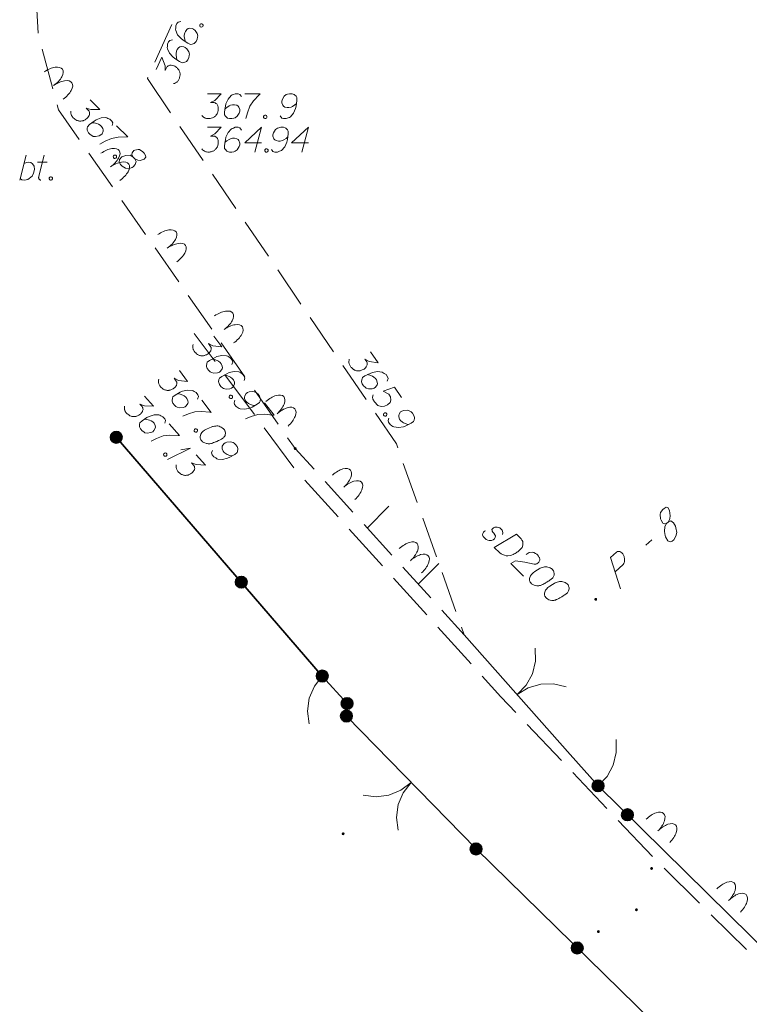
# Model space of a CAD drawing. Header units: millimetres. Extents: x 460 to 2266, y 622 to 2169.
# Tile 43 of 95: x 2020 to 2042, y 1913 to 1942. Entities that reach past the tile are written whole.
import ezdxf

# ---------------------------------------------------------------- set-up
doc = ezdxf.new("R2010")
doc.units = ezdxf.units.MM
for name, pattern in [('03-linia 3 1', [2, 1.5, -0.5]), ('L_0_04', [1.5, 1, -0.5]), ('L_0_05', [1.75, 1.25, -0.5])]:
    doc.linetypes.add(name, pattern=pattern)
for name, color, linetype, lineweight in [('#digitalizacja', 7, 'Continuous', 18), ('#przekroje', 7, 'L_0_04', 18), ('#skartowane', 7, 'Continuous', 18)]:
    doc.layers.add(name, color=color, linetype=linetype, lineweight=lineweight)

# ---------------------------------------------------------------- blocks, each defined once
blk = doc.blocks.new('SLBRA')
at = {"color": 0, "flags": 128}
for points in [[(0, 0), (-0.068148, -0.517638), (-0.267949, -1), (-0.585786, -1.414214), (-1, -1.732051)], [(1, -1.732051), (0.585786, -1.414214), (0.267949, -1), (0.068148, -0.517638), (0, 0)]]:
    blk.add_lwpolyline(points, dxfattribs=at)
blk = doc.blocks.new('*U112')
at = {"layer": '#skartowane', "color": 7, "linetype": 'ByBlock', "lineweight": 18}
blk.add_line((5555314.919, 5636284.219), (5555315.114, 5636284.969), dxfattribs=at)
at = {"layer": '#skartowane', "color": 7, "linetype": 'ByBlock', "lineweight": 18, "flags": 128}
blk.add_lwpolyline([(5555315.049, 5636284.721), (5555315.12, 5636284.756), (5555315.196, 5636284.762), (5555315.255, 5636284.75), (5555315.309, 5636284.715), (5555315.356, 5636284.638), (5555315.362, 5636284.538), (5555315.338, 5636284.431), (5555315.291, 5636284.343), (5555315.161, 5636284.236), (5555315.061, 5636284.219), (5555314.984, 5636284.23), (5555314.931, 5636284.266)], dxfattribs=at)
blk = doc.blocks.new('*U113')
at = {"layer": '#skartowane', "color": 7, "linetype": 'ByBlock', "lineweight": 18}
for p, q in [((5555315.462, 5636284.762), (5555315.746, 5636284.762)), ((5555315.492, 5636284.301), (5555315.657, 5636284.969))]:
    blk.add_line(p, q, dxfattribs=at)
at = {"layer": '#skartowane', "color": 7, "linetype": 'ByBlock', "lineweight": 18, "flags": 128}
blk.add_lwpolyline([(5555315.556, 5636284.218), (5555315.549, 5636284.22), (5555315.541, 5636284.223), (5555315.534, 5636284.226), (5555315.527, 5636284.23), (5555315.52, 5636284.235), (5555315.514, 5636284.24), (5555315.509, 5636284.247), (5555315.504, 5636284.253), (5555315.5, 5636284.26), (5555315.497, 5636284.268), (5555315.494, 5636284.275), (5555315.493, 5636284.283), (5555315.492, 5636284.291), (5555315.492, 5636284.299), (5555315.493, 5636284.307)], dxfattribs=at)
blk = doc.blocks.new('*U187')
at = {"layer": '#skartowane', "color": 7, "linetype": 'ByBlock', "lineweight": 18}
for q in [(5555319.385, 5636275.771), (5555319.792, 5636276.059)]:
    blk.add_line((5555320.08, 5636276.116), q, dxfattribs=at)

msp = doc.modelspace()

# ---------------------------------------------------------------- hatches: boundary and pattern name
at = {"layer": '#skartowane', "linetype": 'Continuous', "lineweight": 35}
h = msp.add_hatch(color=7, dxfattribs=at)
edge = h.paths.add_edge_path()
edge.add_arc((2022.705, 1929.817), 0.175, 0, 360)
at = {"layer": '#skartowane', "linetype": 'Continuous', "lineweight": 18}
h = msp.add_hatch(color=7, dxfattribs=at)
edge = h.paths.add_edge_path()
edge.add_arc((2028.115, 1929.477), 0.045, 0, 360)
at = {"layer": '#skartowane', "linetype": 'Continuous', "lineweight": 35}
h = msp.add_hatch(color=7, dxfattribs=at)
edge = h.paths.add_edge_path()
edge.add_arc((2026.485, 1925.436), 0.175, 0, 360)
at = {"layer": '#skartowane', "linetype": 'Continuous', "lineweight": 18}
h = msp.add_hatch(color=7, dxfattribs=at)
edge = h.paths.add_edge_path()
edge.add_arc((2037.205, 1924.917), 0.045, 0, 360)
at = {"layer": '#skartowane', "linetype": 'Continuous', "lineweight": 35}
h = msp.add_hatch(color=7, dxfattribs=at)
edge = h.paths.add_edge_path()
edge.add_arc((2028.935, 1922.597), 0.175, 0, 360)
h = msp.add_hatch(color=7, dxfattribs=at)
edge = h.paths.add_edge_path()
edge.add_arc((2029.685, 1921.767), 0.175, 0, 360)
h = msp.add_hatch(color=7, dxfattribs=at)
edge = h.paths.add_edge_path()
edge.add_arc((2029.665, 1921.387), 0.175, 0, 360)
h = msp.add_hatch(color=7, dxfattribs=at)
edge = h.paths.add_edge_path()
edge.add_arc((2037.275, 1919.277), 0.175, 0, 360)
h = msp.add_hatch(color=7, dxfattribs=at)
edge = h.paths.add_edge_path()
edge.add_arc((2038.163, 1918.401), 0.175, 0, 360)
at = {"layer": '#skartowane', "linetype": 'Continuous', "lineweight": 18}
h = msp.add_hatch(color=7, dxfattribs=at)
edge = h.paths.add_edge_path()
edge.add_arc((2029.565, 1917.827), 0.045, 0, 360)
at = {"layer": '#skartowane', "linetype": 'Continuous', "lineweight": 35}
h = msp.add_hatch(color=7, dxfattribs=at)
edge = h.paths.add_edge_path()
edge.add_arc((2033.585, 1917.367), 0.175, 0, 360)
at = {"layer": '#skartowane', "linetype": 'Continuous', "lineweight": 18}
h = msp.add_hatch(color=7, dxfattribs=at)
edge = h.paths.add_edge_path()
edge.add_arc((2038.895, 1916.777), 0.045, 0, 360)
h = msp.add_hatch(color=7, dxfattribs=at)
edge = h.paths.add_edge_path()
edge.add_arc((2038.435, 1915.527), 0.045, 0, 360)
h = msp.add_hatch(color=7, dxfattribs=at)
edge = h.paths.add_edge_path()
edge.add_arc((2037.285, 1914.867), 0.045, 0, 360)
at = {"layer": '#skartowane', "linetype": 'Continuous', "lineweight": 35}
h = msp.add_hatch(color=7, dxfattribs=at)
edge = h.paths.add_edge_path()
edge.add_arc((2036.645, 1914.372), 0.175, 0, 360)

# ---------------------------------------------------------------- linework, layer by layer
at = {"layer": '#digitalizacja', "color": 36, "linetype": 'Continuous', "lineweight": 18, "true_color": 0x7d3300, "flags": 128}
for points in [[(2025.466, 1940.208), (2025.879, 1940.208), (2025.684, 1940.007), (2025.554, 1939.942), (2025.661, 1939.942), (2025.684, 1939.936), (2025.696, 1939.93), (2025.708, 1939.924), (2025.72, 1939.918), (2025.743, 1939.9), (2025.755, 1939.883), (2025.767, 1939.865), (2025.773, 1939.847), (2025.785, 1939.806), (2025.79, 1939.771), (2025.79, 1939.753), (2025.79, 1939.729), (2025.785, 1939.694), (2025.779, 1939.67), (2025.773, 1939.647), (2025.767, 1939.629), (2025.761, 1939.617), (2025.755, 1939.605), (2025.749, 1939.593), (2025.737, 1939.576), (2025.72, 1939.552), (2025.702, 1939.534), (2025.69, 1939.523), (2025.672, 1939.511), (2025.655, 1939.499), (2025.631, 1939.487), (2025.619, 1939.481), (2025.578, 1939.469), (2025.542, 1939.464), (2025.519, 1939.458), (2025.478, 1939.458), (2025.43, 1939.464), (2025.413, 1939.469), (2025.395, 1939.475), (2025.377, 1939.481), (2025.359, 1939.493), (2025.342, 1939.505), (2025.312, 1939.528), (2025.294, 1939.552)], [(2026.487, 1940.125), (2026.44, 1940.19), (2026.387, 1940.208), (2026.304, 1940.208), (2026.245, 1940.184), (2026.21, 1940.172), (2026.18, 1940.154), (2026.086, 1940.048), (2026.021, 1939.906), (2026.003, 1939.83), (2025.979, 1939.658), (2025.979, 1939.57), (2026.003, 1939.534), (2026.05, 1939.487), (2026.068, 1939.475), (2026.127, 1939.458), (2026.204, 1939.458), (2026.263, 1939.469), (2026.304, 1939.481), (2026.363, 1939.528), (2026.422, 1939.623), (2026.44, 1939.682), (2026.44, 1939.729), (2026.411, 1939.806), (2026.387, 1939.835), (2026.346, 1939.859), (2026.275, 1939.877), (2026.222, 1939.877), (2026.157, 1939.859), (2026.115, 1939.841), (2026.044, 1939.794), (2026.009, 1939.765), (2025.991, 1939.747)], [(2026.588, 1940.208), (2027.06, 1940.208), (2027.031, 1940.178), (2026.859, 1939.995), (2026.741, 1939.83), (2026.67, 1939.635), (2026.623, 1939.458)], [(2027.662, 1939.54), (2027.71, 1939.475), (2027.763, 1939.458), (2027.845, 1939.458), (2027.904, 1939.481), (2027.94, 1939.493), (2027.969, 1939.511), (2028.064, 1939.617), (2028.129, 1939.759), (2028.146, 1939.835), (2028.17, 1940.007), (2028.17, 1940.095), (2028.146, 1940.131), (2028.099, 1940.178), (2028.082, 1940.19), (2028.023, 1940.208), (2027.946, 1940.208), (2027.887, 1940.196), (2027.845, 1940.184), (2027.786, 1940.137), (2027.727, 1940.042), (2027.71, 1939.983), (2027.71, 1939.936), (2027.739, 1939.859), (2027.763, 1939.83), (2027.804, 1939.806), (2027.875, 1939.788), (2027.928, 1939.788), (2027.993, 1939.806), (2028.034, 1939.824), (2028.105, 1939.871), (2028.141, 1939.9), (2028.158, 1939.918)], [(2027.196, 1939.558), (2027.225, 1939.558), (2027.243, 1939.546), (2027.261, 1939.523), (2027.261, 1939.493), (2027.243, 1939.469), (2027.225, 1939.458), (2027.196, 1939.458), (2027.178, 1939.469), (2027.16, 1939.493), (2027.16, 1939.523), (2027.178, 1939.546), (2027.196, 1939.558)], [(2025.466, 1939.193), (2025.879, 1939.193), (2025.684, 1938.993), (2025.554, 1938.928), (2025.661, 1938.928), (2025.684, 1938.922), (2025.696, 1938.916), (2025.708, 1938.91), (2025.72, 1938.904), (2025.743, 1938.886), (2025.755, 1938.869), (2025.767, 1938.851), (2025.773, 1938.833), (2025.785, 1938.792), (2025.79, 1938.756), (2025.79, 1938.739), (2025.79, 1938.715), (2025.785, 1938.68), (2025.779, 1938.656), (2025.773, 1938.632), (2025.767, 1938.615), (2025.761, 1938.603), (2025.755, 1938.591), (2025.749, 1938.579), (2025.737, 1938.562), (2025.72, 1938.538), (2025.702, 1938.52), (2025.69, 1938.508), (2025.672, 1938.497), (2025.655, 1938.485), (2025.631, 1938.473), (2025.619, 1938.467), (2025.578, 1938.455), (2025.542, 1938.449), (2025.519, 1938.443), (2025.478, 1938.443), (2025.43, 1938.449), (2025.413, 1938.455), (2025.395, 1938.461), (2025.377, 1938.467), (2025.359, 1938.479), (2025.342, 1938.491), (2025.312, 1938.514), (2025.294, 1938.538)], [(2026.487, 1939.111), (2026.44, 1939.176), (2026.387, 1939.193), (2026.304, 1939.193), (2026.245, 1939.17), (2026.21, 1939.158), (2026.18, 1939.14), (2026.086, 1939.034), (2026.021, 1938.892), (2026.003, 1938.815), (2025.979, 1938.644), (2025.979, 1938.556), (2026.003, 1938.52), (2026.05, 1938.473), (2026.068, 1938.461), (2026.127, 1938.443), (2026.204, 1938.443), (2026.263, 1938.455), (2026.304, 1938.467), (2026.363, 1938.514), (2026.422, 1938.609), (2026.44, 1938.668), (2026.44, 1938.715), (2026.411, 1938.792), (2026.387, 1938.821), (2026.346, 1938.845), (2026.275, 1938.863), (2026.222, 1938.863), (2026.157, 1938.845), (2026.115, 1938.827), (2026.044, 1938.78), (2026.009, 1938.75), (2025.991, 1938.733)], [(2027.095, 1938.721), (2026.588, 1938.721), (2027.095, 1939.193), (2026.895, 1938.443)], [(2027.397, 1938.526), (2027.444, 1938.461), (2027.497, 1938.443), (2027.58, 1938.443), (2027.639, 1938.467), (2027.674, 1938.479), (2027.704, 1938.497), (2027.798, 1938.603), (2027.863, 1938.745), (2027.881, 1938.821), (2027.904, 1938.993), (2027.904, 1939.081), (2027.881, 1939.117), (2027.834, 1939.164), (2027.816, 1939.176), (2027.757, 1939.193), (2027.68, 1939.193), (2027.621, 1939.182), (2027.58, 1939.17), (2027.521, 1939.123), (2027.462, 1939.028), (2027.444, 1938.969), (2027.444, 1938.922), (2027.473, 1938.845), (2027.497, 1938.815), (2027.538, 1938.792), (2027.609, 1938.774), (2027.662, 1938.774), (2027.727, 1938.792), (2027.769, 1938.81), (2027.84, 1938.857), (2027.875, 1938.886), (2027.893, 1938.904)], [(2028.513, 1938.721), (2028.005, 1938.721), (2028.513, 1939.193), (2028.312, 1938.443)], [(2027.231, 1938.544), (2027.261, 1938.544), (2027.278, 1938.532), (2027.296, 1938.508), (2027.296, 1938.479), (2027.278, 1938.455), (2027.261, 1938.443), (2027.231, 1938.443), (2027.214, 1938.455), (2027.196, 1938.479), (2027.196, 1938.508), (2027.214, 1938.532), (2027.231, 1938.544)], [(2034.382, 1926.882), (2034.398, 1926.924), (2034.389, 1926.974), (2034.372, 1927.007), (2034.338, 1927.049), (2034.3, 1927.077), (2034.225, 1927.101), (2034.158, 1927.101), (2034.116, 1927.083), (2034.079, 1927.054), (2034.067, 1927.024), (2034.072, 1926.995), (2034.076, 1926.983), (2034.093, 1926.949), (2034.119, 1926.916), (2034.153, 1926.867), (2034.17, 1926.833), (2034.166, 1926.787), (2034.146, 1926.75), (2034.105, 1926.716), (2034.055, 1926.698), (2033.984, 1926.693), (2033.938, 1926.705), (2033.896, 1926.73), (2033.849, 1926.767), (2033.803, 1926.82), (2033.785, 1926.87), (2033.789, 1926.908), (2033.809, 1926.946), (2033.838, 1926.975), (2033.875, 1926.988)], [(2034.804, 1926.884), (2034.948, 1926.743), (2034.973, 1926.71), (2034.982, 1926.694), (2034.995, 1926.665), (2034.999, 1926.644), (2035.004, 1926.623), (2035.004, 1926.581), (2035, 1926.552), (2034.98, 1926.489), (2034.89, 1926.396), (2034.844, 1926.358), (2034.819, 1926.341), (2034.795, 1926.324), (2034.77, 1926.307), (2034.741, 1926.294), (2034.707, 1926.277), (2034.654, 1926.255), (2034.629, 1926.247), (2034.549, 1926.233), (2034.495, 1926.236), (2034.441, 1926.248), (2034.386, 1926.268), (2034.344, 1926.293), (2034.302, 1926.326), (2034.137, 1926.486), (2034.804, 1926.884)], [(2035.096, 1926.269), (2035.195, 1926.329), (2035.279, 1926.347), (2035.337, 1926.331), (2035.388, 1926.307), (2035.422, 1926.282), (2035.443, 1926.261), (2035.477, 1926.22), (2035.494, 1926.187), (2035.502, 1926.17), (2035.515, 1926.133), (2035.512, 1926.104), (2035.504, 1926.078), (2035.495, 1926.062), (2035.483, 1926.041), (2035.463, 1926.019), (2035.438, 1926.002), (2035.421, 1925.994), (2035.396, 1925.985), (2035.367, 1925.981), (2035.342, 1925.98), (2035.065, 1926.043), (2034.781, 1926.081), (2034.64, 1925.996), (2035.025, 1925.621)], [(2035.9, 1925.816), (2035.891, 1925.825), (2035.862, 1925.845), (2035.841, 1925.857), (2035.824, 1925.866), (2035.794, 1925.878), (2035.757, 1925.89), (2035.723, 1925.898), (2035.685, 1925.901), (2035.656, 1925.897), (2035.623, 1925.888), (2035.59, 1925.879), (2035.552, 1925.866), (2035.527, 1925.857), (2035.494, 1925.84), (2035.44, 1925.81), (2035.366, 1925.759), (2035.308, 1925.717), (2035.262, 1925.67), (2035.234, 1925.632), (2035.214, 1925.578), (2035.206, 1925.544), (2035.202, 1925.498), (2035.211, 1925.457), (2035.22, 1925.44), (2035.241, 1925.411), (2035.262, 1925.39), (2035.3, 1925.362), (2035.338, 1925.341), (2035.371, 1925.333), (2035.422, 1925.326), (2035.447, 1925.326), (2035.48, 1925.326), (2035.509, 1925.331), (2035.53, 1925.336), (2035.559, 1925.348), (2035.572, 1925.353), (2035.601, 1925.366), (2035.634, 1925.383), (2035.667, 1925.4), (2035.688, 1925.413), (2035.704, 1925.421), (2035.725, 1925.434), (2035.771, 1925.464), (2035.795, 1925.481), (2035.82, 1925.498), (2035.853, 1925.523), (2035.895, 1925.558), (2035.907, 1925.57), (2035.919, 1925.591), (2035.931, 1925.612), (2035.943, 1925.65), (2035.947, 1925.679), (2035.947, 1925.704), (2035.942, 1925.733), (2035.934, 1925.758), (2035.925, 1925.775), (2035.917, 1925.792), (2035.9, 1925.816)], [(2036.352, 1925.376), (2036.344, 1925.384), (2036.314, 1925.404), (2036.293, 1925.417), (2036.276, 1925.425), (2036.247, 1925.437), (2036.209, 1925.449), (2036.176, 1925.457), (2036.138, 1925.46), (2036.109, 1925.456), (2036.076, 1925.447), (2036.042, 1925.438), (2036.005, 1925.425), (2035.98, 1925.417), (2035.947, 1925.4), (2035.893, 1925.37), (2035.818, 1925.319), (2035.76, 1925.276), (2035.715, 1925.229), (2035.686, 1925.191), (2035.666, 1925.137), (2035.658, 1925.103), (2035.655, 1925.057), (2035.664, 1925.016), (2035.672, 1924.999), (2035.693, 1924.97), (2035.715, 1924.95), (2035.753, 1924.921), (2035.79, 1924.901), (2035.824, 1924.893), (2035.874, 1924.885), (2035.899, 1924.885), (2035.933, 1924.886), (2035.962, 1924.89), (2035.983, 1924.895), (2036.012, 1924.908), (2036.024, 1924.912), (2036.053, 1924.925), (2036.086, 1924.942), (2036.12, 1924.959), (2036.14, 1924.972), (2036.157, 1924.98), (2036.178, 1924.993), (2036.223, 1925.023), (2036.248, 1925.04), (2036.273, 1925.057), (2036.306, 1925.083), (2036.347, 1925.117), (2036.36, 1925.129), (2036.372, 1925.15), (2036.384, 1925.171), (2036.396, 1925.209), (2036.4, 1925.238), (2036.4, 1925.263), (2036.395, 1925.293), (2036.386, 1925.318), (2036.378, 1925.334), (2036.369, 1925.351), (2036.352, 1925.376)]]:
    msp.add_lwpolyline(points, dxfattribs=at)
at = {"layer": '#przekroje', "color": 7, "linetype": 'Continuous'}
msp.add_line((2038.724, 1926.559), (2038.899, 1926.72), dxfattribs=at)
at = {"layer": '#przekroje', "color": 7, "linetype": 'Continuous', "flags": 128}
for points in [[(2039.348, 1927.21), (2039.405, 1927.262), (2039.418, 1927.283), (2039.45, 1927.361), (2039.459, 1927.447), (2039.435, 1927.608), (2039.384, 1927.695), (2039.338, 1927.701), (2039.271, 1927.668), (2039.23, 1927.631), (2039.163, 1927.54), (2039.156, 1927.485), (2039.166, 1927.35), (2039.179, 1927.314), (2039.238, 1927.224), (2039.275, 1927.2), (2039.348, 1927.21), (2039.297, 1927.124), (2039.287, 1926.97), (2039.305, 1926.843), (2039.318, 1926.806), (2039.387, 1926.687), (2039.457, 1926.655), (2039.52, 1926.674), (2039.568, 1926.719), (2039.629, 1926.823), (2039.655, 1926.934), (2039.631, 1927.084), (2039.614, 1927.127), (2039.556, 1927.227), (2039.476, 1927.288), (2039.405, 1927.262)], [(2037.949, 1925.23), (2037.656, 1926.183), (2037.831, 1926.344), (2037.859, 1926.36), (2037.874, 1926.364), (2037.909, 1926.367), (2037.935, 1926.363), (2037.961, 1926.348), (2037.99, 1926.327), (2038.022, 1926.289), (2038.047, 1926.254), (2038.06, 1926.217), (2038.069, 1926.188), (2038.075, 1926.154), (2038.077, 1926.127), (2038.078, 1926.09), (2038.072, 1926.055), (2038.067, 1926.031), (2038.053, 1925.999), (2038.036, 1925.974), (2037.792, 1925.75)]]:
    msp.add_lwpolyline(points, dxfattribs=at)
at = {"layer": '#skartowane', "color": 7, "linetype": 'Continuous', "lineweight": 35}
for p, q in [((2028.935, 1922.597), (2022.705, 1929.817)), ((2029.685, 1921.767), (2029.665, 1921.387)), ((2051.515, 1905.237), (2037.275, 1919.277))]:
    msp.add_line(p, q, dxfattribs=at)
at = {"layer": '#skartowane', "color": 7, "linetype": 'Continuous', "lineweight": 18}
for p, q in [((2030.297, 1927.073), (2030.952, 1927.736)), ((2031.838, 1925.375), (2032.459, 1926.003)), ((2033.225, 1923.847), (2036.435, 1920.227)), ((2028.935, 1922.597), (2029.685, 1921.767)), ((2029.665, 1921.387), (2033.585, 1917.367)), ((2036.435, 1920.227), (2037.275, 1919.277))]:
    msp.add_line(p, q, dxfattribs=at)
at = {"layer": '#skartowane', "color": 7, "linetype": 'L_0_05', "lineweight": 18, "flags": 128}
msp.add_lwpolyline([(2023.645, 1940.667), (2031.175, 1929.617), (2033.225, 1923.847), (2028.115, 1929.477), (2020.955, 1939.727), (2020.345, 1942.007), (2020.215, 1944.227), (2022.395, 1951.077), (2027.385, 1964.337), (2030.685, 1963.167), (2028.565, 1951.547), (2023.645, 1940.667)], close=True, dxfattribs=at)
at = {"layer": '#skartowane', "color": 7, "linetype": 'Continuous', "lineweight": 18, "flags": 128}
for points in [[(2024.656, 1942.392), (2024.578, 1942.375), (2024.539, 1942.334), (2024.505, 1942.259), (2024.503, 1942.195), (2024.499, 1942.158), (2024.503, 1942.124), (2024.561, 1941.994), (2024.663, 1941.877), (2024.726, 1941.829), (2024.872, 1941.737), (2024.953, 1941.7), (2024.995, 1941.707), (2025.057, 1941.731), (2025.075, 1941.742), (2025.116, 1941.789), (2025.147, 1941.858), (2025.161, 1941.917), (2025.167, 1941.96), (2025.149, 1942.033), (2025.087, 1942.126), (2025.04, 1942.166), (2024.997, 1942.186), (2024.915, 1942.19), (2024.878, 1942.181), (2024.84, 1942.153), (2024.795, 1942.096), (2024.773, 1942.047), (2024.762, 1941.981), (2024.761, 1941.936), (2024.775, 1941.852), (2024.787, 1941.807), (2024.796, 1941.784)], [(2025.229, 1942.282), (2025.241, 1942.309), (2025.259, 1942.32), (2025.288, 1942.326), (2025.315, 1942.314), (2025.329, 1942.288), (2025.332, 1942.267), (2025.32, 1942.24), (2025.302, 1942.229), (2025.273, 1942.223), (2025.246, 1942.235), (2025.232, 1942.261), (2025.229, 1942.282)], [(2024.406, 1941.838), (2024.327, 1941.821), (2024.289, 1941.78), (2024.255, 1941.705), (2024.252, 1941.641), (2024.248, 1941.604), (2024.252, 1941.57), (2024.31, 1941.44), (2024.412, 1941.322), (2024.475, 1941.275), (2024.621, 1941.183), (2024.702, 1941.146), (2024.744, 1941.153), (2024.807, 1941.177), (2024.825, 1941.188), (2024.865, 1941.234), (2024.897, 1941.304), (2024.91, 1941.363), (2024.917, 1941.406), (2024.898, 1941.479), (2024.836, 1941.572), (2024.79, 1941.612), (2024.747, 1941.631), (2024.664, 1941.636), (2024.628, 1941.627), (2024.589, 1941.599), (2024.544, 1941.542), (2024.522, 1941.493), (2024.511, 1941.427), (2024.511, 1941.382), (2024.524, 1941.298), (2024.537, 1941.253), (2024.546, 1941.23)], [(2023.909, 1940.941), (2024.08, 1941.317), (2024.182, 1941.057), (2024.188, 1940.912), (2024.232, 1941.009), (2024.247, 1941.028), (2024.257, 1941.036), (2024.267, 1941.045), (2024.278, 1941.053), (2024.303, 1941.067), (2024.324, 1941.071), (2024.345, 1941.074), (2024.364, 1941.072), (2024.407, 1941.066), (2024.441, 1941.057), (2024.457, 1941.049), (2024.479, 1941.04), (2024.509, 1941.02), (2024.528, 1941.004), (2024.547, 1940.989), (2024.561, 1940.977), (2024.569, 1940.966), (2024.577, 1940.956), (2024.586, 1940.946), (2024.597, 1940.928), (2024.611, 1940.902), (2024.62, 1940.879), (2024.626, 1940.863), (2024.629, 1940.842), (2024.633, 1940.821), (2024.634, 1940.795), (2024.634, 1940.781), (2024.628, 1940.739), (2024.619, 1940.704), (2024.615, 1940.68), (2024.598, 1940.643), (2024.573, 1940.602), (2024.56, 1940.588), (2024.547, 1940.574), (2024.535, 1940.561), (2024.517, 1940.549), (2024.499, 1940.538), (2024.465, 1940.521), (2024.436, 1940.515)], [(2021.917, 1940.026), (2022.211, 1939.735), (2021.931, 1939.73), (2021.793, 1939.775), (2021.868, 1939.7), (2021.881, 1939.679), (2021.885, 1939.667), (2021.89, 1939.654), (2021.894, 1939.642), (2021.898, 1939.613), (2021.894, 1939.592), (2021.89, 1939.571), (2021.882, 1939.554), (2021.861, 1939.516), (2021.84, 1939.487), (2021.828, 1939.474), (2021.811, 1939.458), (2021.782, 1939.437), (2021.761, 1939.424), (2021.741, 1939.411), (2021.724, 1939.403), (2021.711, 1939.399), (2021.699, 1939.394), (2021.686, 1939.39), (2021.666, 1939.386), (2021.636, 1939.382), (2021.611, 1939.381), (2021.595, 1939.381), (2021.574, 1939.385), (2021.553, 1939.389), (2021.528, 1939.398), (2021.515, 1939.402), (2021.477, 1939.422), (2021.448, 1939.443), (2021.427, 1939.456), (2021.398, 1939.485), (2021.368, 1939.522), (2021.36, 1939.539), (2021.351, 1939.555), (2021.343, 1939.572), (2021.339, 1939.593), (2021.334, 1939.614), (2021.33, 1939.651), (2021.334, 1939.681)], [(2022.585, 1939.249), (2022.597, 1939.328), (2022.572, 1939.378), (2022.513, 1939.436), (2022.454, 1939.461), (2022.421, 1939.478), (2022.387, 1939.486), (2022.245, 1939.477), (2022.1, 1939.422), (2022.033, 1939.38), (2021.896, 1939.274), (2021.834, 1939.211), (2021.825, 1939.17), (2021.826, 1939.103), (2021.83, 1939.082), (2021.86, 1939.028), (2021.914, 1938.974), (2021.964, 1938.941), (2022.002, 1938.92), (2022.077, 1938.912), (2022.186, 1938.938), (2022.24, 1938.967), (2022.273, 1939.001), (2022.306, 1939.076), (2022.31, 1939.114), (2022.297, 1939.16), (2022.259, 1939.222), (2022.222, 1939.259), (2022.163, 1939.293), (2022.121, 1939.309), (2022.038, 1939.325), (2021.992, 1939.329), (2021.967, 1939.329)], [(2022.714, 1939.237), (2023.05, 1938.905), (2023.009, 1938.905), (2022.758, 1938.895), (2022.558, 1938.86), (2022.37, 1938.772), (2022.212, 1938.679)], [(2023.204, 1938.296), (2023.263, 1938.238), (2023.284, 1938.226), (2023.355, 1938.197), (2023.426, 1938.193), (2023.547, 1938.231), (2023.601, 1938.294), (2023.592, 1938.344), (2023.546, 1938.415), (2023.504, 1938.456), (2023.411, 1938.523), (2023.365, 1938.527), (2023.261, 1938.505), (2023.236, 1938.488), (2023.182, 1938.417), (2023.174, 1938.375), (2023.204, 1938.296), (2023.12, 1938.346), (2022.995, 1938.345), (2022.899, 1938.315), (2022.874, 1938.299), (2022.799, 1938.215), (2022.795, 1938.135), (2022.829, 1938.069), (2022.88, 1938.019), (2022.98, 1937.961), (2023.076, 1937.94), (2023.189, 1937.979), (2023.218, 1938), (2023.28, 1938.071), (2023.305, 1938.163), (2023.263, 1938.238)], [(2022.69, 1938.348), (2022.711, 1938.327), (2022.715, 1938.306), (2022.711, 1938.277), (2022.69, 1938.256), (2022.661, 1938.251), (2022.64, 1938.255), (2022.619, 1938.276), (2022.615, 1938.297), (2022.619, 1938.326), (2022.64, 1938.347), (2022.669, 1938.352), (2022.69, 1938.348)], [(2020.711, 1937.696), (2020.74, 1937.696), (2020.758, 1937.685), (2020.776, 1937.661), (2020.776, 1937.631), (2020.758, 1937.608), (2020.74, 1937.596), (2020.711, 1937.596), (2020.693, 1937.608), (2020.675, 1937.631), (2020.675, 1937.661), (2020.693, 1937.685), (2020.711, 1937.696)], [(2025.651, 1932.881), (2025.901, 1932.552), (2025.624, 1932.586), (2025.493, 1932.65), (2025.558, 1932.565), (2025.567, 1932.543), (2025.57, 1932.53), (2025.572, 1932.517), (2025.575, 1932.504), (2025.575, 1932.474), (2025.568, 1932.454), (2025.561, 1932.434), (2025.55, 1932.419), (2025.525, 1932.384), (2025.5, 1932.358), (2025.486, 1932.347), (2025.467, 1932.333), (2025.435, 1932.316), (2025.413, 1932.307), (2025.391, 1932.297), (2025.373, 1932.291), (2025.36, 1932.289), (2025.347, 1932.286), (2025.334, 1932.284), (2025.313, 1932.282), (2025.283, 1932.282), (2025.258, 1932.286), (2025.242, 1932.288), (2025.222, 1932.295), (2025.202, 1932.302), (2025.178, 1932.313), (2025.166, 1932.319), (2025.132, 1932.345), (2025.106, 1932.37), (2025.086, 1932.385), (2025.061, 1932.418), (2025.038, 1932.459), (2025.032, 1932.477), (2025.026, 1932.494), (2025.019, 1932.512), (2025.018, 1932.533), (2025.017, 1932.554), (2025.018, 1932.592), (2025.026, 1932.621)], [(2026.204, 1932.018), (2026.227, 1932.095), (2026.209, 1932.148), (2026.159, 1932.214), (2026.104, 1932.247), (2026.074, 1932.268), (2026.042, 1932.28), (2025.9, 1932.291), (2025.748, 1932.257), (2025.676, 1932.225), (2025.525, 1932.14), (2025.455, 1932.086), (2025.441, 1932.046), (2025.432, 1931.98), (2025.433, 1931.958), (2025.455, 1931.901), (2025.501, 1931.84), (2025.546, 1931.8), (2025.581, 1931.774), (2025.654, 1931.756), (2025.765, 1931.766), (2025.823, 1931.788), (2025.861, 1931.816), (2025.904, 1931.886), (2025.913, 1931.923), (2025.907, 1931.97), (2025.878, 1932.037), (2025.846, 1932.079), (2025.792, 1932.12), (2025.753, 1932.143), (2025.673, 1932.17), (2025.628, 1932.181), (2025.603, 1932.184)], [(2030.391, 1932.407), (2030.623, 1932.065), (2030.348, 1932.113), (2030.221, 1932.184), (2030.281, 1932.096), (2030.289, 1932.073), (2030.291, 1932.06), (2030.293, 1932.047), (2030.294, 1932.034), (2030.293, 1932.005), (2030.285, 1931.985), (2030.277, 1931.965), (2030.266, 1931.95), (2030.238, 1931.917), (2030.212, 1931.892), (2030.198, 1931.882), (2030.178, 1931.869), (2030.146, 1931.854), (2030.123, 1931.846), (2030.1, 1931.837), (2030.082, 1931.832), (2030.069, 1931.83), (2030.056, 1931.829), (2030.043, 1931.827), (2030.021, 1931.827), (2029.992, 1931.828), (2029.967, 1931.833), (2029.951, 1931.836), (2029.931, 1931.844), (2029.911, 1931.852), (2029.888, 1931.865), (2029.877, 1931.871), (2029.844, 1931.898), (2029.819, 1931.924), (2029.801, 1931.941), (2029.777, 1931.975), (2029.756, 1932.017), (2029.751, 1932.035), (2029.746, 1932.053), (2029.74, 1932.071), (2029.74, 1932.092), (2029.74, 1932.114), (2029.743, 1932.151), (2029.752, 1932.179)], [(2024.612, 1931.836), (2024.863, 1931.507), (2024.585, 1931.54), (2024.454, 1931.604), (2024.519, 1931.52), (2024.528, 1931.498), (2024.531, 1931.485), (2024.533, 1931.472), (2024.536, 1931.459), (2024.536, 1931.429), (2024.529, 1931.409), (2024.522, 1931.389), (2024.511, 1931.373), (2024.486, 1931.339), (2024.461, 1931.313), (2024.447, 1931.302), (2024.428, 1931.288), (2024.396, 1931.271), (2024.374, 1931.261), (2024.352, 1931.252), (2024.334, 1931.246), (2024.321, 1931.243), (2024.308, 1931.241), (2024.295, 1931.238), (2024.274, 1931.237), (2024.244, 1931.237), (2024.22, 1931.24), (2024.203, 1931.242), (2024.183, 1931.249), (2024.163, 1931.256), (2024.139, 1931.268), (2024.127, 1931.274), (2024.093, 1931.3), (2024.067, 1931.324), (2024.048, 1931.339), (2024.023, 1931.372), (2023.999, 1931.413), (2023.993, 1931.431), (2023.987, 1931.449), (2023.98, 1931.466), (2023.979, 1931.488), (2023.978, 1931.509), (2023.979, 1931.547), (2023.987, 1931.575)], [(2026.572, 1931.534), (2026.595, 1931.611), (2026.577, 1931.664), (2026.527, 1931.73), (2026.473, 1931.763), (2026.442, 1931.784), (2026.41, 1931.796), (2026.268, 1931.807), (2026.116, 1931.773), (2026.044, 1931.741), (2025.893, 1931.656), (2025.823, 1931.602), (2025.809, 1931.562), (2025.8, 1931.496), (2025.802, 1931.475), (2025.823, 1931.417), (2025.87, 1931.356), (2025.915, 1931.316), (2025.949, 1931.29), (2026.023, 1931.272), (2026.134, 1931.282), (2026.191, 1931.304), (2026.229, 1931.332), (2026.272, 1931.402), (2026.281, 1931.439), (2026.275, 1931.486), (2026.246, 1931.553), (2026.214, 1931.595), (2026.161, 1931.636), (2026.121, 1931.659), (2026.041, 1931.686), (2025.996, 1931.697), (2025.971, 1931.7)], [(2030.898, 1931.516), (2030.925, 1931.592), (2030.909, 1931.646), (2030.863, 1931.714), (2030.81, 1931.749), (2030.78, 1931.772), (2030.749, 1931.786), (2030.608, 1931.805), (2030.454, 1931.779), (2030.381, 1931.75), (2030.226, 1931.673), (2030.153, 1931.623), (2030.137, 1931.584), (2030.124, 1931.518), (2030.125, 1931.497), (2030.143, 1931.438), (2030.186, 1931.375), (2030.229, 1931.332), (2030.263, 1931.305), (2030.335, 1931.283), (2030.446, 1931.287), (2030.505, 1931.306), (2030.544, 1931.332), (2030.591, 1931.4), (2030.602, 1931.436), (2030.598, 1931.484), (2030.573, 1931.552), (2030.543, 1931.596), (2030.492, 1931.64), (2030.454, 1931.664), (2030.375, 1931.696), (2030.33, 1931.708), (2030.306, 1931.713)], [(2031.332, 1931.026), (2031.122, 1931.333), (2030.776, 1931.212), (2030.946, 1931.12), (2031.002, 1931.037), (2031.005, 1930.939), (2030.983, 1930.867), (2030.906, 1930.8), (2030.814, 1930.759), (2030.719, 1930.751), (2030.618, 1930.783), (2030.519, 1930.887), (2030.459, 1930.974), (2030.449, 1931.032), (2030.476, 1931.107)], [(2023.56, 1931.066), (2023.833, 1930.756), (2023.554, 1930.77), (2023.419, 1930.824), (2023.489, 1930.745), (2023.501, 1930.723), (2023.504, 1930.71), (2023.507, 1930.697), (2023.511, 1930.685), (2023.513, 1930.655), (2023.507, 1930.635), (2023.502, 1930.614), (2023.493, 1930.598), (2023.469, 1930.562), (2023.447, 1930.534), (2023.433, 1930.522), (2023.416, 1930.507), (2023.385, 1930.488), (2023.363, 1930.476), (2023.342, 1930.465), (2023.325, 1930.458), (2023.312, 1930.455), (2023.299, 1930.451), (2023.286, 1930.448), (2023.265, 1930.445), (2023.236, 1930.443), (2023.211, 1930.444), (2023.194, 1930.445), (2023.174, 1930.451), (2023.153, 1930.456), (2023.129, 1930.466), (2023.116, 1930.471), (2023.08, 1930.495), (2023.052, 1930.517), (2023.032, 1930.531), (2023.005, 1930.562), (2022.978, 1930.601), (2022.971, 1930.619), (2022.964, 1930.636), (2022.956, 1930.653), (2022.953, 1930.674), (2022.951, 1930.695), (2022.949, 1930.733), (2022.955, 1930.762)], [(2025.165, 1930.973), (2025.188, 1931.05), (2025.17, 1931.103), (2025.12, 1931.169), (2025.065, 1931.201), (2025.035, 1931.222), (2025.003, 1931.235), (2024.861, 1931.246), (2024.709, 1931.212), (2024.637, 1931.179), (2024.486, 1931.094), (2024.416, 1931.041), (2024.402, 1931.001), (2024.393, 1930.934), (2024.394, 1930.913), (2024.416, 1930.855), (2024.462, 1930.794), (2024.508, 1930.754), (2024.542, 1930.729), (2024.615, 1930.71), (2024.726, 1930.721), (2024.784, 1930.742), (2024.822, 1930.771), (2024.865, 1930.841), (2024.874, 1930.877), (2024.868, 1930.925), (2024.839, 1930.992), (2024.807, 1931.034), (2024.753, 1931.075), (2024.714, 1931.097), (2024.634, 1931.125), (2024.589, 1931.135), (2024.564, 1931.139)], [(2026.203, 1931.083), (2026.221, 1931.059), (2026.223, 1931.038), (2026.215, 1931.01), (2026.191, 1930.992), (2026.161, 1930.992), (2026.141, 1930.999), (2026.123, 1931.022), (2026.122, 1931.043), (2026.13, 1931.072), (2026.154, 1931.09), (2026.183, 1931.09), (2026.203, 1931.083)], [(2026.289, 1930.941), (2026.266, 1930.864), (2026.284, 1930.811), (2026.334, 1930.745), (2026.389, 1930.712), (2026.42, 1930.691), (2026.452, 1930.678), (2026.594, 1930.668), (2026.746, 1930.702), (2026.818, 1930.734), (2026.968, 1930.819), (2027.039, 1930.873), (2027.053, 1930.913), (2027.062, 1930.979), (2027.06, 1931), (2027.039, 1931.058), (2026.992, 1931.119), (2026.947, 1931.159), (2026.913, 1931.185), (2026.839, 1931.203), (2026.728, 1931.193), (2026.67, 1931.171), (2026.633, 1931.143), (2026.59, 1931.073), (2026.581, 1931.036), (2026.587, 1930.989), (2026.615, 1930.922), (2026.648, 1930.879), (2026.701, 1930.838), (2026.74, 1930.816), (2026.821, 1930.788), (2026.866, 1930.778), (2026.891, 1930.775)], [(2025.292, 1930.943), (2025.578, 1930.567), (2025.536, 1930.573), (2025.287, 1930.598), (2025.084, 1930.592), (2024.886, 1930.53), (2024.716, 1930.461)], [(2027.189, 1930.861), (2027.475, 1930.485), (2027.433, 1930.49), (2027.184, 1930.516), (2026.981, 1930.51), (2026.783, 1930.448), (2026.613, 1930.378)], [(2024.173, 1930.245), (2024.191, 1930.323), (2024.169, 1930.375), (2024.114, 1930.437), (2024.057, 1930.466), (2024.025, 1930.485), (2023.992, 1930.495), (2023.85, 1930.496), (2023.701, 1930.451), (2023.631, 1930.413), (2023.487, 1930.318), (2023.421, 1930.259), (2023.41, 1930.218), (2023.406, 1930.152), (2023.408, 1930.131), (2023.434, 1930.074), (2023.485, 1930.017), (2023.533, 1929.98), (2023.569, 1929.957), (2023.643, 1929.944), (2023.753, 1929.962), (2023.809, 1929.988), (2023.845, 1930.019), (2023.883, 1930.092), (2023.889, 1930.129), (2023.88, 1930.176), (2023.846, 1930.241), (2023.811, 1930.281), (2023.755, 1930.318), (2023.714, 1930.337), (2023.632, 1930.359), (2023.587, 1930.366), (2023.562, 1930.368)], [(2030.871, 1930.548), (2030.888, 1930.523), (2030.888, 1930.502), (2030.879, 1930.474), (2030.854, 1930.458), (2030.825, 1930.459), (2030.805, 1930.467), (2030.788, 1930.491), (2030.788, 1930.513), (2030.798, 1930.541), (2030.822, 1930.557), (2030.852, 1930.556), (2030.871, 1930.548)], [(2030.95, 1930.401), (2030.923, 1930.326), (2030.938, 1930.272), (2030.985, 1930.203), (2031.037, 1930.168), (2031.067, 1930.145), (2031.098, 1930.131), (2031.239, 1930.113), (2031.393, 1930.139), (2031.466, 1930.167), (2031.621, 1930.244), (2031.694, 1930.294), (2031.71, 1930.334), (2031.723, 1930.399), (2031.723, 1930.421), (2031.704, 1930.479), (2031.661, 1930.543), (2031.618, 1930.585), (2031.585, 1930.612), (2031.512, 1930.635), (2031.401, 1930.63), (2031.342, 1930.612), (2031.303, 1930.585), (2031.257, 1930.517), (2031.245, 1930.481), (2031.249, 1930.434), (2031.274, 1930.365), (2031.304, 1930.321), (2031.356, 1930.278), (2031.393, 1930.253), (2031.472, 1930.221), (2031.517, 1930.209), (2031.541, 1930.204)], [(2024.301, 1930.224), (2024.614, 1929.87), (2024.572, 1929.872), (2024.321, 1929.88), (2024.119, 1929.859), (2023.926, 1929.784), (2023.762, 1929.702)], [(2025.143, 1930.066), (2025.161, 1930.042), (2025.162, 1930.021), (2025.154, 1929.993), (2025.131, 1929.975), (2025.101, 1929.974), (2025.081, 1929.981), (2025.063, 1930.005), (2025.062, 1930.026), (2025.07, 1930.055), (2025.093, 1930.072), (2025.123, 1930.073), (2025.143, 1930.066)], [(2025.975, 1930.046), (2025.967, 1930.055), (2025.941, 1930.08), (2025.922, 1930.095), (2025.907, 1930.105), (2025.88, 1930.122), (2025.844, 1930.139), (2025.812, 1930.152), (2025.775, 1930.161), (2025.746, 1930.161), (2025.712, 1930.157), (2025.677, 1930.153), (2025.638, 1930.146), (2025.612, 1930.141), (2025.577, 1930.129), (2025.519, 1930.107), (2025.438, 1930.068), (2025.375, 1930.034), (2025.323, 1929.995), (2025.289, 1929.962), (2025.261, 1929.911), (2025.248, 1929.879), (2025.238, 1929.834), (2025.241, 1929.791), (2025.247, 1929.774), (2025.263, 1929.742), (2025.281, 1929.718), (2025.315, 1929.684), (2025.349, 1929.658), (2025.381, 1929.646), (2025.429, 1929.631), (2025.454, 1929.627), (2025.487, 1929.623), (2025.517, 1929.623), (2025.538, 1929.624), (2025.569, 1929.633), (2025.582, 1929.635), (2025.612, 1929.644), (2025.648, 1929.656), (2025.683, 1929.668), (2025.706, 1929.678), (2025.723, 1929.683), (2025.746, 1929.693), (2025.795, 1929.716), (2025.822, 1929.729), (2025.849, 1929.742), (2025.886, 1929.763), (2025.931, 1929.79), (2025.946, 1929.801), (2025.961, 1929.82), (2025.976, 1929.839), (2025.993, 1929.874), (2026.002, 1929.903), (2026.005, 1929.928), (2026.005, 1929.957), (2026, 1929.983), (2025.994, 1930.001), (2025.988, 1930.018), (2025.975, 1930.046)], [(2025.612, 1929.421), (2025.589, 1929.344), (2025.607, 1929.291), (2025.657, 1929.225), (2025.711, 1929.192), (2025.742, 1929.171), (2025.774, 1929.158), (2025.916, 1929.148), (2026.068, 1929.182), (2026.14, 1929.214), (2026.29, 1929.299), (2026.361, 1929.353), (2026.375, 1929.393), (2026.384, 1929.459), (2026.382, 1929.48), (2026.361, 1929.538), (2026.314, 1929.599), (2026.269, 1929.639), (2026.235, 1929.665), (2026.161, 1929.683), (2026.05, 1929.673), (2025.993, 1929.651), (2025.955, 1929.623), (2025.912, 1929.553), (2025.903, 1929.516), (2025.909, 1929.469), (2025.938, 1929.402), (2025.97, 1929.359), (2026.023, 1929.318), (2026.062, 1929.296), (2026.143, 1929.268), (2026.188, 1929.258), (2026.213, 1929.255)], [(2024.216, 1929.339), (2024.235, 1929.316), (2024.238, 1929.295), (2024.232, 1929.266), (2024.21, 1929.247), (2024.18, 1929.245), (2024.16, 1929.25), (2024.14, 1929.272), (2024.137, 1929.293), (2024.143, 1929.322), (2024.166, 1929.342), (2024.195, 1929.344), (2024.216, 1929.339)], [(2025.125, 1929.289), (2025.398, 1928.979), (2025.118, 1928.993), (2024.984, 1929.047), (2025.054, 1928.967), (2025.065, 1928.946), (2025.068, 1928.933), (2025.072, 1928.92), (2025.075, 1928.907), (2025.078, 1928.878), (2025.072, 1928.857), (2025.067, 1928.837), (2025.057, 1928.821), (2025.034, 1928.784), (2025.011, 1928.757), (2024.998, 1928.745), (2024.98, 1928.729), (2024.95, 1928.71), (2024.928, 1928.699), (2024.906, 1928.688), (2024.889, 1928.681), (2024.876, 1928.677), (2024.864, 1928.674), (2024.851, 1928.671), (2024.83, 1928.668), (2024.8, 1928.665), (2024.775, 1928.667), (2024.759, 1928.668), (2024.738, 1928.674), (2024.718, 1928.679), (2024.693, 1928.689), (2024.681, 1928.694), (2024.645, 1928.717), (2024.617, 1928.74), (2024.597, 1928.754), (2024.569, 1928.785), (2024.543, 1928.824), (2024.535, 1928.841), (2024.528, 1928.859), (2024.521, 1928.876), (2024.518, 1928.897), (2024.515, 1928.918), (2024.513, 1928.956), (2024.519, 1928.985)]]:
    msp.add_lwpolyline(points, dxfattribs=at)
at = {"layer": '#skartowane', "color": 7, "linetype": '03-linia 3 1', "lineweight": 18, "flags": 128}
msp.add_lwpolyline([(2049.895, 1905.867), (2050.085, 1906.087), (2039.055, 1916.997), (2034.335, 1921.967), (2028.095, 1928.867), (2025.065, 1932.957)], dxfattribs=at)
at = {"layer": '#skartowane', "color": 7, "flags": 128}
for points in [[(2028.538, 1921.151), (2028.489, 1921.539), (2028.543, 1921.927), (2028.695, 1922.288), (2028.935, 1922.597)], [(2037.818, 1920.675), (2037.827, 1920.284), (2037.734, 1919.903), (2037.546, 1919.56), (2037.275, 1919.277)]]:
    msp.add_lwpolyline(points, dxfattribs=at)
at = {"layer": '#skartowane', "color": 7, "linetype": 'Continuous', "lineweight": 35, "flags": 128}
msp.add_lwpolyline([(2048.915, 1899.327), (2050.045, 1901.257), (2033.585, 1917.367)], dxfattribs=at)
at = {"layer": '#skartowane', "color": 7, "linetype": 'Continuous', "lineweight": 35}
for centre in [(2022.705, 1929.817), (2026.485, 1925.436), (2028.935, 1922.597), (2029.685, 1921.767), (2029.665, 1921.387), (2037.275, 1919.277), (2038.163, 1918.401), (2033.585, 1917.367), (2036.645, 1914.372)]:
    msp.add_circle(centre, 0.175, dxfattribs=at)
at = {"layer": '#skartowane', "color": 96, "linetype": 'Continuous', "lineweight": 18, "extrusion": (0, 0, -1)}
for centre, major_axis in [((2020.667, 1940.663), (-0.41, -0.286)), ((2020.954, 1940.253), (-0.41, -0.286)), ((2022.385, 1938.204), (-0.41, -0.286)), ((2022.671, 1937.794), (-0.41, -0.286)), ((2024.103, 1935.744), (-0.41, -0.286)), ((2024.389, 1935.334), (-0.41, -0.286)), ((2025.821, 1933.285), (-0.41, -0.286)), ((2026.107, 1932.875), (-0.41, -0.286)), ((2027.398, 1930.713), (-0.37, -0.336)), ((2027.734, 1930.343), (-0.37, -0.336)), ((2029.415, 1928.492), (-0.37, -0.336)), ((2029.751, 1928.121), (-0.37, -0.336)), ((2031.431, 1926.27), (-0.37, -0.336)), ((2031.767, 1925.9), (-0.37, -0.336)), ((2038.908, 1918.088), (-0.351, -0.356)), ((2039.264, 1917.737), (-0.351, -0.356)), ((2041.044, 1915.982), (-0.351, -0.356)), ((2041.4, 1915.631), (-0.351, -0.356))]:
    msp.add_ellipse(centre, major_axis=major_axis, ratio=0.5, start_param=1.570796, end_param=3.141593, dxfattribs=at)
at = {"layer": '#skartowane', "color": 96, "linetype": 'Continuous', "lineweight": 18}
for centre, major_axis in [((2020.667, 1940.663), (-0.41, -0.286)), ((2020.954, 1940.253), (-0.41, -0.286)), ((2022.385, 1938.204), (-0.41, -0.286)), ((2022.671, 1937.794), (-0.41, -0.286)), ((2024.103, 1935.744), (-0.41, -0.286)), ((2024.389, 1935.334), (-0.41, -0.286)), ((2025.821, 1933.285), (-0.41, -0.286)), ((2026.107, 1932.875), (-0.41, -0.286)), ((2027.398, 1930.713), (-0.37, -0.336)), ((2027.734, 1930.343), (-0.37, -0.336)), ((2029.415, 1928.492), (-0.37, -0.336)), ((2029.751, 1928.121), (-0.37, -0.336)), ((2031.431, 1926.27), (-0.37, -0.336)), ((2031.767, 1925.9), (-0.37, -0.336)), ((2038.908, 1918.088), (-0.351, -0.356)), ((2039.264, 1917.737), (-0.351, -0.356)), ((2041.044, 1915.982), (-0.351, -0.356)), ((2041.4, 1915.631), (-0.351, -0.356))]:
    msp.add_ellipse(centre, major_axis=major_axis, ratio=0.5, start_param=1.570796, end_param=3.141593, dxfattribs=at)

# ---------------------------------------------------------------- block references
at = {"layer": '#skartowane', "color": 7, "linetype": 'Continuous', "lineweight": 18}
for name in ['*U112', '*U113', '*U187']:
    msp.add_blockref(name, (-5553295.135, -5634346.623), dxfattribs=at)
at = {"layer": '#skartowane', "color": 7, "lineweight": 18, "xscale": 0.749999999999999, "yscale": 0.749999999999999, "zscale": 0.749999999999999}
for p, rotation in [((2034.83, 1922.037), 128.7573205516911), ((2031.625, 1919.377), 314.6616620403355)]:
    msp.add_blockref('SLBRA', p, dxfattribs=dict(at, rotation=rotation))

doc.saveas('drawing.dxf')
